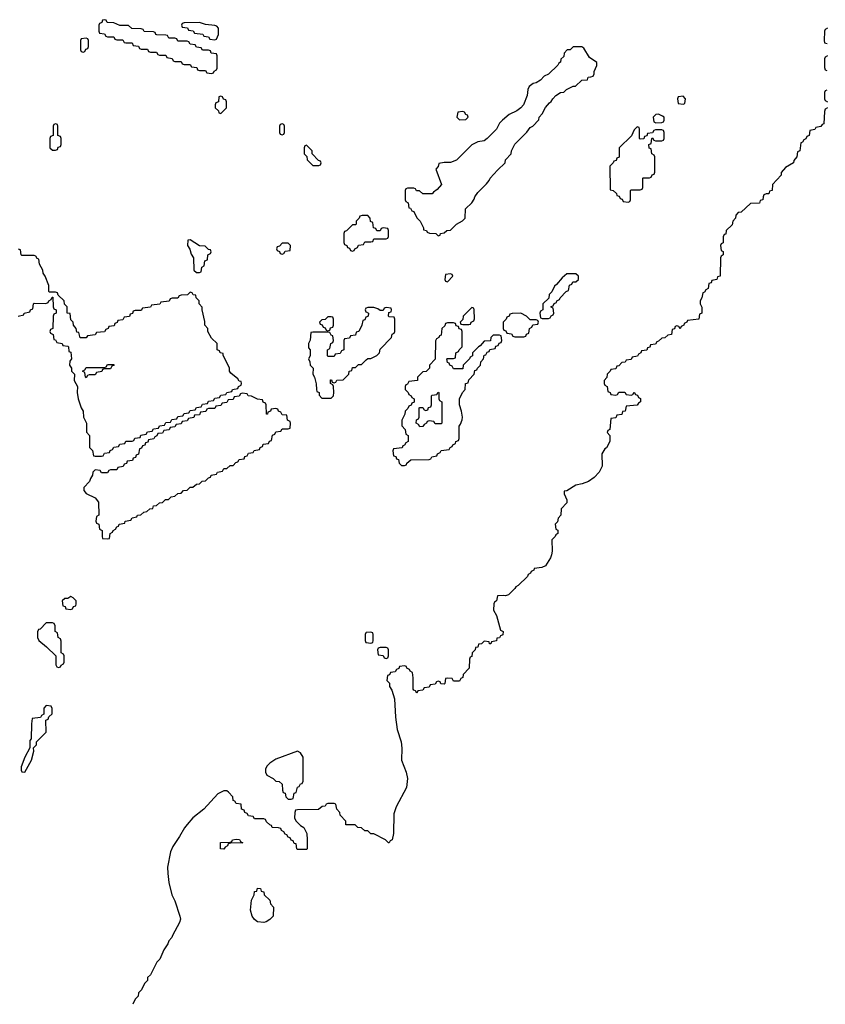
# Model space of a CAD drawing. Header units: inches. Extents: x 2228470 to 2445751, y 199914 to 300535.
# Tile 9 of 34: x 2387736 to 2392999, y 202395 to 208826. Entities that reach past the tile are written whole.
import ezdxf

# ---------------------------------------------------------------- set-up
doc = ezdxf.new("R2010")
doc.units = ezdxf.units.IN
doc.header["$MEASUREMENT"] = 0
doc.layers.add('C3280', color=7, linetype='Continuous')
doc.layers.add('C3290', color=7, linetype='Continuous')

msp = doc.modelspace()

# ---------------------------------------------------------------- linework, layer by layer
at = {"layer": 'C3280', "color": 6}
for points in [[(2388290, 208826), (2388278, 208822), (2388272.7, 208807.3), (2388258, 208802), (2388254, 208790), (2388254, 208750), (2388258, 208738), (2388290, 208734), (2388298, 208718), (2388310, 208714), (2388350, 208714), (2388358, 208698), (2388370, 208694), (2388410, 208694), (2388418, 208678), (2388430, 208674), (2388470, 208674), (2388478, 208658), (2388512.7, 208652.7), (2388518, 208638), (2388530, 208634), (2388570, 208634), (2388578, 208618), (2388590, 208614), (2388630, 208614), (2388638, 208598), (2388650, 208594), (2388690, 208594), (2388698, 208578), (2388732.7, 208572.7), (2388738, 208558), (2388750, 208554), (2388790, 208554), (2388798, 208538), (2388810, 208534), (2388850, 208534), (2388858, 208518), (2388892.7, 208512.7), (2388898, 208498), (2388910, 208494), (2388950, 208494), (2388958, 208478), (2388990, 208474), (2389002, 208478), (2389006, 208490), (2389022, 208498), (2389026, 208510), (2389026, 208590), (2389022, 208602), (2388987.3, 208607.3), (2388982, 208622), (2388970, 208626), (2388930, 208626), (2388922, 208642), (2388890, 208646), (2388882, 208662), (2388850, 208666), (2388842, 208682), (2388830, 208686), (2388770, 208686), (2388762, 208702), (2388750, 208706), (2388710, 208706), (2388702, 208722), (2388690, 208726), (2388632.7, 208727.3), (2388626, 208730), (2388622, 208742), (2388610, 208746), (2388548.4, 208748.4), (2388542, 208762), (2388530, 208766), (2388468.4, 208768.4), (2388447.3, 208787.3), (2388390, 208788), (2388350, 208806), (2388308, 208808), (2388302, 208822)], [(2388910, 208808), (2388810, 208806), (2388798, 208802), (2388794, 208790), (2388798, 208778), (2388832.7, 208772.7), (2388838, 208758), (2388870, 208754), (2388878, 208738), (2388931.6, 208731.6), (2388938, 208718), (2388970, 208714), (2388978, 208698), (2389010, 208694), (2389022, 208698), (2389035.3, 208730), (2389034, 208770), (2389023.1, 208783.1), (2389010, 208788.7), (2388950, 208795.3)], [(2388170, 208706), (2388138, 208702), (2388134, 208690), (2388134, 208630), (2388138, 208618), (2388150, 208614), (2388162, 208618), (2388167.3, 208632.7), (2388182, 208638), (2388186, 208650), (2388186, 208690), (2388182, 208702)], [(2389050, 208326), (2389038, 208322), (2389034, 208290), (2389018, 208282), (2389014, 208270), (2389014, 208250), (2389034, 208230), (2389038, 208218), (2389050, 208214), (2389086, 208250), (2389086, 208290), (2389082, 208302), (2389067.3, 208307.3), (2389062, 208322)], [(2387970, 208146), (2387958, 208142), (2387954, 208130), (2387954, 208070), (2387938, 208062), (2387934, 208050), (2387934, 207990), (2387950, 207974), (2387970, 207974), (2387982, 207978), (2387987.3, 207992.7), (2388002, 207998), (2388006, 208010), (2388006, 208050), (2388002, 208062), (2387986, 208070), (2387986, 208130), (2387982, 208142)], [(2389450, 208146), (2389438, 208142), (2389434, 208130), (2389434, 208090), (2389438, 208078), (2389450, 208074), (2389462, 208078), (2389466, 208090), (2389466, 208130), (2389462, 208142)], [(2389610, 208006), (2389598, 208002), (2389594, 207990), (2389594, 207950), (2389612, 207932), (2389614, 207910), (2389650, 207874), (2389690, 207874), (2389702, 207878), (2389706, 207890), (2389702, 207902), (2389687.3, 207907.3), (2389646, 207950), (2389646, 207970)], [(2388850, 207388), (2388834, 207386), (2388832, 207350), (2388846.8, 207326.8), (2388855.3, 207295.3), (2388871.3, 207270), (2388874, 207190), (2388890, 207174), (2388910, 207174), (2388922, 207178), (2388926, 207210), (2388942, 207218), (2388946, 207250), (2388962, 207258), (2388966, 207290), (2388982, 207298), (2388986, 207310), (2388982, 207322), (2388970, 207326), (2388947.3, 207347.3), (2388910, 207348.7)], [(2389490, 207366), (2389450, 207366), (2389432.7, 207347.3), (2389418, 207342), (2389414, 207330), (2389418, 207318), (2389432.7, 207312.7), (2389438, 207298), (2389450, 207294), (2389462, 207298), (2389470, 207314), (2389502, 207318), (2389506, 207350)], [(2389770, 206886), (2389750, 206886), (2389732.7, 206867.3), (2389710, 206866), (2389694, 206850), (2389698, 206838), (2389712.7, 206832.7), (2389718, 206818), (2389732.7, 206812.7), (2389738, 206798), (2389750, 206794), (2389762, 206798), (2389767.3, 206812.7), (2389782, 206818), (2389786, 206830), (2389786, 206870), (2389782, 206882)], [(2388170, 206486), (2388166, 206490), (2388162, 206522), (2388146, 206530), (2388162, 206538), (2388170, 206554), (2388290, 206554), (2388302, 206558), (2388310, 206574), (2388350, 206574), (2388354, 206570), (2388338, 206562), (2388330, 206546), (2388290, 206546), (2388278, 206542), (2388272.7, 206527.3), (2388238, 206522), (2388230, 206506), (2388190, 206506), (2388178, 206502)], [(2389190, 206386), (2389178, 206382), (2389170, 206366), (2389138, 206362), (2389130, 206346), (2389098, 206342), (2389090, 206326), (2389058, 206322), (2389050, 206306), (2389018, 206302), (2389010, 206286), (2388970, 206286), (2388958, 206282), (2388952.7, 206267.3), (2388918, 206262), (2388910, 206246), (2388878, 206242), (2388872.7, 206227.3), (2388838, 206222), (2388830, 206206), (2388798, 206202), (2388790, 206186), (2388758, 206182), (2388750, 206166), (2388718, 206162), (2388712.7, 206147.3), (2388678, 206142), (2388670, 206126), (2388638, 206122), (2388632.7, 206107.3), (2388618, 206102), (2388612.7, 206087.3), (2388578, 206082), (2388572.7, 206067.3), (2388558, 206062), (2388552.7, 206047.3), (2388538, 206042), (2388532.7, 206027.3), (2388518, 206022), (2388512.7, 205987.3), (2388498, 205982), (2388492.7, 205967.3), (2388478, 205962), (2388472.7, 205947.3), (2388438, 205942), (2388432.7, 205927.3), (2388418, 205922), (2388412.7, 205907.3), (2388378, 205902), (2388370, 205886), (2388330, 205886), (2388318, 205882), (2388310, 205866), (2388270, 205866), (2388262, 205882), (2388230, 205886), (2388214, 205870), (2388212, 205850), (2388198, 205830), (2388191, 205810), (2388154, 205770), (2388154, 205750), (2388171.3, 205731.3), (2388230, 205702), (2388250, 205674), (2388252, 205590), (2388238, 205582), (2388234, 205550), (2388238, 205538), (2388254, 205530), (2388258, 205498), (2388274, 205490), (2388274, 205450), (2388278, 205438), (2388310, 205434), (2388322, 205438), (2388326, 205470), (2388342, 205478), (2388346, 205490), (2388362, 205498), (2388370, 205514), (2388382, 205518), (2388386, 205530), (2388422, 205538), (2388426, 205550), (2388462, 205558), (2388470, 205572), (2388502, 205578), (2388506, 205590), (2388527.3, 205592.7), (2388546, 205610), (2388567.3, 205612.7), (2388586, 205630), (2388606, 205634), (2388609.1, 205650.9), (2388630, 205652), (2388649.1, 205670.9), (2388670, 205672), (2388689.1, 205690.9), (2388708, 205692), (2388726, 205710), (2388750, 205714), (2388770, 205732), (2388790, 205734), (2388806, 205750), (2388830, 205754), (2388850, 205772), (2388867.3, 205772.7), (2388890, 205792), (2388910, 205794), (2388928.4, 205811.6), (2388950, 205814), (2388970, 205834), (2388982, 205838), (2388986, 205850), (2389022, 205858), (2389028.4, 205871.6), (2389062, 205878), (2389070, 205894), (2389090, 205894), (2389110, 205914), (2389130, 205914), (2389147.3, 205932.7), (2389162, 205938), (2389170, 205954), (2389202, 205958), (2389207.3, 205972.7), (2389222, 205978), (2389230, 205994), (2389262, 205998), (2389267.3, 206012.7), (2389302, 206018), (2389307.3, 206032.7), (2389322, 206038), (2389327.3, 206052.7), (2389362, 206058), (2389367.3, 206072.7), (2389382, 206078), (2389387.3, 206112.7), (2389402, 206118), (2389410, 206134), (2389442, 206138), (2389450, 206154), (2389490, 206154), (2389502, 206158), (2389506, 206190), (2389502, 206202), (2389486, 206210), (2389482, 206242), (2389450, 206246), (2389442, 206262), (2389426, 206270), (2389422, 206282), (2389410, 206286), (2389378, 206282), (2389374, 206270), (2389358, 206262), (2389354, 206250), (2389348.4, 206248.4), (2389346, 206310), (2389342, 206322), (2389327.3, 206327.3), (2389322, 206342), (2389290, 206348), (2389250, 206368), (2389228.4, 206368.4), (2389222, 206382)], [(2388070, 205058), (2388050, 205046), (2388030, 205046), (2388014, 205030), (2388018, 204998), (2388032.7, 204992.7), (2388038, 204978), (2388070, 204974), (2388082, 204978), (2388087.3, 204992.7), (2388102, 204998), (2388106, 205010), (2388106, 205030), (2388086, 205050)], [(2387950, 204886), (2387910, 204886), (2387870, 204846), (2387858, 204842), (2387852.7, 204827.3), (2387852, 204790), (2387862, 204770), (2387910.7, 204730.7), (2387971.6, 204671.6), (2387972.7, 204612.7), (2387978, 204598), (2387990, 204594), (2388002, 204598), (2388006, 204610), (2388022, 204618), (2388026, 204630), (2388026, 204670), (2388022, 204682), (2388006, 204690), (2388007.3, 204767.3), (2388002, 204782), (2387988, 204790), (2387982, 204822), (2387968, 204830), (2387967.3, 204867.3), (2387962, 204882)], [(2387910, 204346), (2387894, 204330), (2387894, 204290), (2387878, 204282), (2387872.7, 204267.3), (2387818, 204262), (2387812.7, 204227.3), (2387812, 204128), (2387802, 204118), (2387802, 204070), (2387770, 204008), (2387746, 203946), (2387744.7, 203924.7), (2387750, 203914), (2387770, 203912), (2387813.2, 203990), (2387828, 204048), (2387826, 204070), (2387846, 204090), (2387846, 204110), (2387908, 204172), (2387906, 204250), (2387922, 204258), (2387927.3, 204272.7), (2387947.3, 204292.7), (2387947.3, 204327.3), (2387942, 204342)], [(2389550, 204049), (2389410, 203995.1), (2389371, 203970), (2389351, 203950), (2389341, 203930), (2389342, 203910), (2389351.3, 203891.3), (2389392, 203870), (2389410, 203852), (2389430.8, 203850.8), (2389450, 203832), (2389452.7, 203792.7), (2389458, 203778), (2389470, 203774), (2389474, 203750), (2389490, 203734), (2389510, 203734), (2389522, 203738), (2389530, 203774), (2389542, 203778), (2389550, 203814), (2389562, 203818), (2389570, 203834), (2389582, 203838), (2389587.3, 203852.7), (2389588.4, 204008.4), (2389570, 204038)], [(2389070, 203409), (2389048.7, 203410), (2389048.4, 203451.6), (2389110, 203454), (2389122, 203458), (2389126, 203470), (2389150, 203474), (2389171.6, 203471.6), (2389178, 203458), (2389194, 203450), (2389112.7, 203447.3), (2389098, 203442), (2389094, 203430), (2389078, 203422)], [(2389330, 202929), (2389290, 202934), (2389270, 202949), (2389254, 202970), (2389244, 203010), (2389250, 203074), (2389268, 203110), (2389269.1, 203130.9), (2389286, 203134), (2389290, 203154), (2389310, 203152), (2389314, 203134), (2389332, 203130), (2389334, 203110), (2389370, 203074), (2389374, 203050), (2389394, 203030), (2389391.3, 202970), (2389370, 202948.7), (2389346.4, 202933.6)]]:
    msp.add_lwpolyline(points, close=True, dxfattribs=at)
for points in [[(2390000, 207546.4), (2389972.7, 207547.3), (2389958, 207542), (2389954, 207530), (2389934, 207510), (2389934, 207490), (2389930, 207486), (2389910, 207486), (2389870, 207446), (2389858, 207442), (2389854, 207430), (2389854, 207370), (2389858, 207358), (2389874, 207350), (2389878, 207338), (2389890, 207334), (2389898, 207318), (2389910, 207314), (2389922, 207318), (2389926, 207330), (2389942, 207338), (2389950, 207354), (2389982, 207358), (2389990, 207374), (2390000, 207374)], [(2387726, 206890), (2387762, 206898), (2387766, 206910), (2387802, 206918), (2387806, 206930), (2387822, 206938), (2387826, 206970), (2387830, 206974), (2387907.3, 206972.7), (2387922, 206978), (2387926, 206990), (2387942, 206998), (2387947.3, 207012.7), (2387952.7, 207012.7), (2387954, 206950), (2387958, 206938), (2387974, 206930), (2387974, 206910), (2387958, 206902), (2387954, 206890), (2387952, 206808), (2387938, 206802), (2387934, 206790), (2387938, 206778), (2387954, 206770), (2387958, 206738), (2387970, 206734), (2387978, 206718), (2388014, 206710), (2388018, 206698), (2388050, 206694), (2388054, 206690), (2388058, 206658), (2388070, 206654), (2388074, 206610), (2388063.6, 206596.4), (2388062, 206570), (2388074, 206550), (2388074, 206530), (2388094, 206510), (2388092, 206470), (2388114, 206430), (2388112, 206390), (2388118, 206350), (2388138, 206290), (2388151.3, 206270), (2388152, 206230), (2388171.6, 206191.6), (2388172.7, 206132.7), (2388192, 206110), (2388192.7, 206032.7), (2388211.6, 206011.6), (2388218, 205978), (2388230, 205974), (2388270, 205974), (2388282, 205978), (2388290, 205994), (2388322, 205998), (2388327.3, 206012.7), (2388342, 206018), (2388350, 206034), (2388382, 206038), (2388390, 206054), (2388422, 206058), (2388430, 206074), (2388470, 206074), (2388482, 206078), (2388487.3, 206092.7), (2388522, 206098), (2388527.3, 206112.7), (2388562, 206118), (2388570, 206134), (2388602, 206138), (2388610, 206154), (2388642, 206158), (2388650, 206174), (2388682, 206178), (2388690, 206194), (2388722, 206198), (2388730, 206214), (2388762, 206218), (2388770, 206234), (2388802, 206238), (2388810, 206254), (2388842, 206258), (2388850, 206274), (2388882, 206278), (2388890, 206294), (2388922, 206298), (2388930, 206314), (2388962, 206318), (2388970, 206334), (2389002, 206338), (2389010, 206354), (2389042, 206358), (2389050, 206374), (2389082, 206378), (2389088.4, 206391.6), (2389122, 206398), (2389126, 206410), (2389162, 206418), (2389166, 206430), (2389182, 206438), (2389186, 206450), (2389182, 206462), (2389170, 206466), (2389160.4, 206480.4), (2389116.4, 206516.4), (2389106, 206530), (2389106, 206550), (2389066, 206634), (2389066, 206646), (2389046, 206650), (2389042, 206662), (2389026, 206670), (2389026, 206710), (2388990, 206746), (2388966, 206790), (2388966, 206810), (2388946, 206830), (2388946, 206854), (2388928.7, 206931.3), (2388928.7, 206948.7), (2388909.1, 206969.1), (2388908, 206990), (2388888, 207010), (2388886, 207026), (2388868.4, 207028.4), (2388862, 207042), (2388850, 207046), (2388831.6, 207028.4), (2388790, 207026), (2388778, 207022), (2388770, 207008), (2388732.7, 207007.3), (2388718, 207002), (2388711.6, 206988.4), (2388658, 206982), (2388651.6, 206968.4), (2388598, 206962), (2388591.6, 206948.4), (2388538, 206942), (2388530, 206926), (2388490, 206926), (2388478, 206922), (2388472.7, 206907.3), (2388458, 206902), (2388452.7, 206887.3), (2388418, 206882), (2388410, 206866), (2388378, 206862), (2388372.7, 206847.3), (2388358, 206842), (2388352.7, 206827.3), (2388318, 206822), (2388314, 206810), (2388298, 206802), (2388290, 206788), (2388238, 206782), (2388230, 206768), (2388178, 206762), (2388170, 206748), (2388130, 206748), (2388122, 206782), (2388110, 206786), (2388106, 206810), (2388088, 206830), (2388086, 206850), (2388070, 206866), (2388066, 206906), (2388046, 206910), (2388046, 206950), (2388028.4, 206968.4), (2388026, 206990), (2387987.3, 207027.3), (2387982, 207042), (2387970, 207046), (2387930, 207046), (2387926, 207050), (2387926, 207090), (2387902, 207150), (2387888.7, 207170), (2387888, 207190), (2387866, 207230), (2387862, 207262), (2387850, 207266), (2387842, 207282), (2387830, 207286), (2387750, 207286), (2387746, 207290), (2387742, 207322), (2387727.3, 207327.3)], [(2390000, 206942.7), (2389998, 206942), (2389994, 206930), (2389998, 206918), (2390000, 206917)], [(2390000, 206882.9), (2389998, 206882), (2389990, 206866), (2389978, 206862), (2389972, 206830), (2389952, 206790), (2389934, 206786), (2389930, 206766), (2389898, 206762), (2389890, 206746), (2389858, 206742), (2389854, 206730), (2389854, 206670), (2389838, 206662), (2389830, 206646), (2389798, 206642), (2389790, 206626), (2389750, 206626), (2389746, 206630), (2389746, 206670), (2389762, 206678), (2389768.4, 206711.6), (2389782, 206718), (2389786, 206730), (2389782, 206762), (2389770, 206766), (2389762, 206782), (2389750, 206786), (2389650, 206786), (2389638, 206782), (2389632.7, 206732.7), (2389622, 206710), (2389623.6, 206683.6), (2389634, 206670), (2389634, 206630), (2389622, 206610), (2389631.6, 206591.6), (2389634, 206570), (2389654, 206550), (2389652, 206510), (2389662, 206490), (2389672.7, 206447.3), (2389674, 206410), (2389678, 206398), (2389691.6, 206391.6), (2389692.7, 206372.7), (2389710, 206354), (2389770, 206354), (2389786, 206370), (2389788, 206390), (2389786, 206430), (2389782, 206442), (2389766, 206450), (2389767.3, 206472.7), (2389772.7, 206472.7), (2389778, 206458), (2389790, 206454), (2389802, 206458), (2389808, 206472), (2389850, 206474), (2389886, 206510), (2389888.8, 206531.1), (2389906, 206534), (2389910, 206554), (2389930, 206554), (2389950, 206574), (2389970, 206574), (2390000, 206604)], [(2390000, 204822.3), (2389998, 204822), (2389994, 204810), (2389994, 204770), (2389998, 204758), (2390000, 204757.7)], [(2390000, 203528.3), (2389990, 203528.7), (2389970, 203548), (2389946, 203550), (2389927.3, 203567.3), (2389867.3, 203567.3), (2389866, 203590), (2389829.1, 203629.1), (2389828, 203648), (2389808, 203670), (2389802, 203702), (2389790, 203706), (2389750, 203706), (2389738, 203702), (2389731.6, 203688.4), (2389712.7, 203687.3), (2389687.3, 203667.3), (2389550, 203666), (2389538, 203662), (2389532.7, 203647.3), (2389532, 203610), (2389542, 203590), (2389570, 203562), (2389592, 203550), (2389611.3, 203510), (2389614, 203470), (2389614, 203410), (2389610, 203406), (2389550, 203406), (2389546, 203410), (2389542, 203442), (2389530, 203446), (2389522, 203462), (2389510, 203466), (2389502, 203482), (2389490, 203486), (2389482, 203502), (2389470, 203506), (2389462, 203522), (2389446, 203530), (2389442, 203542), (2389427.3, 203547.3), (2389386, 203550), (2389382, 203562), (2389370, 203566), (2389347.3, 203587.3), (2389342, 203602), (2389330, 203606), (2389270, 203606), (2389262, 203622), (2389230, 203626), (2389222, 203642), (2389207.3, 203647.3), (2389202, 203662), (2389186, 203670), (2389182, 203702), (2389150, 203706), (2389142, 203722), (2389130, 203726), (2389128, 203750), (2389101.2, 203781.2), (2389090, 203789), (2389070, 203789.3), (2389030.4, 203769.6), (2388939.1, 203670), (2388867.4, 203612.6), (2388830.6, 203570), (2388812.3, 203547.7), (2388780.5, 203490), (2388735.4, 203424.6), (2388722, 203390), (2388702, 203290), (2388703.1, 203250), (2388710.4, 203190.4), (2388730.4, 203110), (2388750.3, 203070.3), (2388782.8, 202970), (2388786, 202950), (2388781, 202930), (2388734.8, 202845.2), (2388730.8, 202830), (2388711.3, 202810), (2388704.7, 202790), (2388678, 202750), (2388650.5, 202689.5), (2388631.3, 202670), (2388590, 202588), (2388572, 202570), (2388571, 202550), (2388551.3, 202530), (2388531.3, 202490), (2388512, 202470), (2388510, 202448), (2388491.2, 202428.9), (2388474.3, 202394.7)]]:
    msp.add_lwpolyline(points, dxfattribs=at)
at = {"layer": 'C3290', "color": 6}
for points in [[(2393014, 208770), (2392998, 208762), (2392994, 208750), (2392992, 208690), (2392994, 208674), (2393011.2, 208671.1)], [(2393014, 208590), (2392998, 208582), (2392994, 208570), (2392992.7, 208512.7), (2392998, 208498), (2393010, 208494)], [(2393010, 208366), (2392998, 208362), (2392994, 208350), (2392994, 208310), (2392998, 208298), (2393014, 208290)], [(2393014, 208250), (2392998, 208242), (2392992.7, 208227.3), (2392990, 208146), (2392978, 208142), (2392970, 208128), (2392938, 208122), (2392930, 208108), (2392898, 208102), (2392894, 208070), (2392878, 208062), (2392872.7, 208047.3), (2392858, 208042), (2392850, 208026), (2392838, 208022), (2392832, 207970), (2392818, 207962), (2392812, 207930), (2392792.7, 207907.3), (2392792, 207890), (2392739.6, 207860.4), (2392711.6, 207828.4), (2392711, 207810), (2392654, 207750), (2392652, 207710), (2392634, 207706), (2392630, 207688.7), (2392612, 207688), (2392598, 207682), (2392592, 207668), (2392591.3, 207650), (2392574, 207646), (2392570, 207628), (2392510, 207626), (2392450, 207568), (2392430, 207566), (2392414, 207550), (2392412, 207530), (2392394, 207510), (2392390, 207486), (2392352, 207448), (2392350, 207426), (2392338, 207422), (2392332.7, 207407.3), (2392331.6, 207368.4), (2392318, 207362), (2392314, 207350), (2392318, 207318), (2392331.6, 207311.6), (2392332, 207290), (2392318, 207282), (2392314, 207270), (2392312, 207150), (2392294, 207146), (2392290, 207128), (2392258, 207122), (2392252.7, 207107.3), (2392238, 207102), (2392234, 207070), (2392218, 207062), (2392210, 207046), (2392198, 207042), (2392192, 207010), (2392182, 206990), (2392182, 206970), (2392191.6, 206948.4), (2392192, 206910), (2392178, 206902), (2392172, 206870), (2392098, 206862), (2392094, 206850), (2392078, 206842), (2392074, 206830), (2392058, 206822), (2392050, 206806), (2392042, 206822), (2392030, 206826), (2392018, 206822), (2392012.7, 206807.3), (2391998, 206802), (2391994, 206770), (2391970, 206766), (2391950, 206748), (2391930, 206746), (2391910, 206726), (2391898, 206722), (2391890, 206706), (2391858, 206702), (2391852.7, 206687.3), (2391838, 206682), (2391832.7, 206667.3), (2391798, 206662), (2391794, 206650), (2391778, 206642), (2391771.6, 206628.4), (2391738, 206622), (2391730, 206606), (2391698, 206602), (2391691.6, 206588.4), (2391670, 206586), (2391650, 206566), (2391638, 206562), (2391630, 206546), (2391598, 206542), (2391594, 206530), (2391574, 206510), (2391571.6, 206488.4), (2391554, 206470), (2391554, 206450), (2391558, 206438), (2391574, 206430), (2391578, 206398), (2391594, 206390), (2391598, 206378), (2391630, 206374), (2391642, 206378), (2391650, 206394), (2391690, 206394), (2391698, 206378), (2391730, 206374), (2391742, 206378), (2391750, 206394), (2391758, 206378), (2391772.7, 206372.7), (2391778, 206358), (2391792.7, 206352.7), (2391792, 206330), (2391778, 206322), (2391770, 206308), (2391698, 206302), (2391692, 206270), (2391674, 206266), (2391670, 206248), (2391638, 206242), (2391630, 206226), (2391598, 206222), (2391592, 206150), (2391578, 206142), (2391574, 206130), (2391591.2, 206111.1), (2391591, 206070), (2391570.6, 206029.4), (2391558, 206022), (2391538, 205990), (2391541, 205910), (2391522, 205870), (2391490, 205835.3), (2391452, 205810), (2391410, 205794), (2391370, 205785.2), (2391310, 205748), (2391294, 205746), (2391292, 205730), (2391311.3, 205690), (2391311.3, 205670), (2391274, 205630), (2391272, 205590), (2391254, 205570), (2391250, 205546), (2391234, 205530), (2391238, 205498), (2391251.2, 205491.1), (2391251, 205470), (2391238, 205462), (2391234, 205450), (2391211.6, 205428.4), (2391214.2, 205354.2), (2391210.4, 205330), (2391203, 205310), (2391170, 205258), (2391147.3, 205247.3), (2391098, 205242), (2391094, 205230), (2391078, 205222), (2391074, 205210), (2391058, 205202), (2391054, 205190), (2390992, 205130), (2390978, 205122), (2390971.3, 205110), (2390930, 205069), (2390910, 205062), (2390894, 205066), (2390858, 205062), (2390852, 205030), (2390838, 205022), (2390834, 205010), (2390832, 204970), (2390850, 204934), (2390878, 204838), (2390894, 204830), (2390892.7, 204807.3), (2390878, 204802), (2390871.6, 204788.4), (2390854, 204786), (2390850, 204768), (2390818, 204762), (2390814, 204750), (2390806, 204750), (2390802, 204762), (2390770, 204766), (2390754, 204750), (2390734, 204746), (2390730, 204728), (2390714, 204726), (2390712, 204710), (2390692, 204690), (2390690, 204666), (2390678, 204662), (2390674, 204650), (2390671.3, 204590), (2390634, 204550), (2390631.6, 204528.4), (2390618, 204522), (2390610, 204506), (2390570, 204506), (2390562, 204522), (2390530, 204526), (2390518, 204522), (2390514, 204490), (2390510, 204486), (2390487.3, 204487.3), (2390482, 204502), (2390470, 204506), (2390458, 204502), (2390450, 204486), (2390418, 204482), (2390410, 204466), (2390378, 204462), (2390370, 204446), (2390338, 204442), (2390330, 204428), (2390322, 204442), (2390310, 204446), (2390307.3, 204452.7), (2390307.3, 204527.3), (2390302, 204562), (2390286, 204570), (2390282, 204582), (2390266, 204590), (2390262, 204602), (2390250, 204606), (2390218, 204602), (2390212.7, 204587.3), (2390198, 204582), (2390190, 204566), (2390158, 204562), (2390152.7, 204547.3), (2390138, 204542), (2390134, 204510), (2390151.6, 204491.6), (2390152, 204470), (2390166.4, 204446.4), (2390184.7, 204390), (2390190.7, 204270), (2390202.4, 204190), (2390228.4, 204110), (2390232.5, 204067.5), (2390230.4, 203990), (2390260.3, 203910), (2390270.4, 203869.6), (2390263, 203810), (2390195.6, 203684.4), (2390181.2, 203638.8), (2390177, 203510), (2390170, 203469.3), (2390157.3, 203462.7), (2390149.2, 203449.2), (2390146, 203450), (2390126, 203470), (2390050, 203508), (2390030, 203508.7), (2390010, 203528), (2390000, 203528.3)], [(2390000, 207374), (2390030, 207374), (2390042, 207378), (2390050, 207394), (2390130, 207394), (2390142, 207398), (2390146, 207410), (2390146, 207450), (2390142, 207462), (2390110, 207466), (2390098, 207462), (2390090, 207446), (2390070, 207446), (2390062, 207462), (2390047.3, 207467.3), (2390042, 207502), (2390027.3, 207507.3), (2390026, 207530), (2390010, 207546), (2390000, 207546.4)], [(2390000, 206604), (2390010, 206614), (2390030, 206614), (2390068.4, 206631.6), (2390086, 206650), (2390090, 206674), (2390166, 206750), (2390168.4, 206771.6), (2390182, 206778), (2390186, 206790), (2390186, 206870), (2390182, 206882), (2390150, 206886), (2390146, 206890), (2390147.3, 206912.7), (2390162, 206918), (2390166, 206930), (2390162, 206942), (2390130, 206946), (2390118, 206942), (2390110, 206926), (2390090, 206926), (2390076.4, 206936.4), (2390050, 206946), (2390010, 206946), (2390000, 206942.7)], [(2390000, 206917), (2390014, 206910), (2390011.6, 206888.4), (2390000, 206882.9)], [(2390000, 204757.7), (2390030, 204754), (2390042, 204758), (2390046, 204770), (2390046, 204810), (2390042, 204822), (2390030, 204826), (2390000, 204822.3)]]:
    msp.add_lwpolyline(points, dxfattribs=at)
for points in [[(2391408.7, 208648.7), (2391351.6, 208648.4), (2391332, 208630), (2391311.6, 208628.4), (2391292, 208608), (2391290, 208586), (2391271.6, 208568.4), (2391270, 208548.7), (2391258, 208542), (2391251.3, 208530), (2391191.3, 208470), (2391163.4, 208456.6), (2391138, 208430), (2391110, 208413.2), (2391090, 208409.2), (2391064.7, 208390), (2391056, 208370), (2391050.8, 208330), (2391026.8, 208270), (2391010.7, 208250), (2390984.7, 208230), (2390933.7, 208206.3), (2390890.7, 208169.3), (2390870.9, 208149.1), (2390851, 208110), (2390790, 208049.3), (2390770, 208034), (2390730, 208028.7), (2390690.7, 208009.3), (2390590, 207909), (2390550, 207893.2), (2390510, 207894), (2390474, 207886), (2390470, 207866), (2390454, 207850), (2390490.9, 207749.1), (2390463.6, 207716.4), (2390439.6, 207700.4), (2390430, 207688), (2390370, 207688), (2390347.3, 207707.3), (2390328.4, 207708.4), (2390322, 207722), (2390310, 207726), (2390270, 207726), (2390258, 207722), (2390254, 207710), (2390254, 207650), (2390258, 207638), (2390274, 207630), (2390278, 207598), (2390290, 207594), (2390298, 207578), (2390310, 207574), (2390331.2, 207531.1), (2390351.3, 207510), (2390374, 207466), (2390374, 207454), (2390394, 207450), (2390398, 207438), (2390412.7, 207432.7), (2390454, 207430), (2390470, 207414), (2390482, 207418), (2390486, 207430), (2390510, 207434), (2390526, 207450), (2390550, 207452), (2390588.7, 207490), (2390628.7, 207511.3), (2390646, 207530), (2390648.7, 207590), (2390689.3, 207630.7), (2390705.6, 207654.4), (2390709.3, 207670), (2390730, 207698), (2390786, 207754), (2390804, 207776), (2390810, 207791.3), (2390856.4, 207843.6), (2390908, 207892), (2390908.7, 207910), (2390946, 207950), (2390948, 207970), (2390970, 208012), (2391049.1, 208090.9), (2391070, 208122), (2391089, 208131), (2391128, 208172), (2391128.7, 208190), (2391149, 208211), (2391170, 208252), (2391196.4, 208283.6), (2391209, 208291), (2391218, 208310), (2391238, 208330), (2391270, 208351.3), (2391290, 208352), (2391308, 208370), (2391330, 208382), (2391352, 208392), (2391368, 208392), (2391408, 208430), (2391446, 208434), (2391450, 208451.3), (2391468, 208452), (2391482, 208458), (2391488.4, 208471.6), (2391488.4, 208488.4), (2391507.3, 208527.3), (2391507.3, 208547.3), (2391458, 208578), (2391420.4, 208640.4)], [(2392070, 208326), (2392038, 208322), (2392034, 208310), (2392038, 208278), (2392070, 208274), (2392082, 208278), (2392086, 208310)], [(2390630, 208226), (2390598, 208222), (2390592, 208190), (2390610, 208172), (2390650, 208174), (2390666, 208190), (2390662, 208202), (2390650, 208206), (2390642, 208222)], [(2391910, 208208), (2391892.7, 208207.3), (2391874, 208190), (2391878, 208158), (2391892.7, 208152.7), (2391930, 208154), (2391942, 208158), (2391946, 208170), (2391946, 208190), (2391936.4, 208196.4)], [(2391770, 208126), (2391750, 208106), (2391732.7, 208067.3), (2391652, 207990), (2391651.6, 207928.4), (2391638, 207922), (2391632.7, 207907.3), (2391618, 207902), (2391614, 207890), (2391592, 207870), (2391594, 207714), (2391614, 207710), (2391634, 207690), (2391638, 207678), (2391652.7, 207672.7), (2391658, 207658), (2391672.7, 207652.7), (2391678, 207638), (2391710, 207634), (2391722, 207638), (2391726, 207650), (2391726, 207710), (2391730, 207714), (2391790, 207714), (2391802, 207718), (2391806, 207730), (2391806, 207790), (2391810, 207794), (2391850, 207794), (2391862, 207798), (2391867.3, 207812.7), (2391882, 207818), (2391886, 207830), (2391886, 207930), (2391882, 207942), (2391866, 207950), (2391862, 207982), (2391847.3, 207987.3), (2391846, 208010), (2391862, 208018), (2391866, 208050), (2391870, 208054), (2391878, 208038), (2391890, 208034), (2391930, 208034), (2391942, 208038), (2391946, 208050), (2391946, 208090), (2391942, 208102), (2391930, 208106), (2391890, 208106), (2391878, 208102), (2391870, 208086), (2391838, 208082), (2391832.7, 208067.3), (2391818, 208062), (2391812.7, 208047.3), (2391790, 208046), (2391786, 208050), (2391786, 208110), (2391782, 208122)], [(2390550, 207166), (2390518, 207162), (2390514, 207130), (2390518, 207118), (2390530, 207114), (2390566, 207150), (2390562, 207162)], [(2391370, 207166), (2391310, 207166), (2391279.6, 207140.4), (2391243.6, 207096.4), (2391230, 207086), (2391211.6, 207048.4), (2391194, 207030), (2391192.7, 207007.3), (2391154, 206970), (2391154, 206930), (2391138, 206922), (2391134, 206910), (2391138, 206878), (2391150, 206874), (2391190, 206874), (2391202, 206878), (2391207.3, 206892.7), (2391222, 206898), (2391226, 206910), (2391222, 206942), (2391207.3, 206947.3), (2391207.3, 206952.7), (2391222, 206958), (2391227.3, 206972.7), (2391242, 206978), (2391246, 206990), (2391262, 206998), (2391266, 207010), (2391306, 207050), (2391322, 207058), (2391327.3, 207092.7), (2391342, 207098), (2391350, 207114), (2391370, 207114), (2391386, 207130), (2391386, 207150)], [(2390690, 206946), (2390634, 206890), (2390632, 206868), (2390614, 206850), (2390618, 206838), (2390630, 206834), (2390670, 206834), (2390682, 206838), (2390686, 206850), (2390702, 206858), (2390707.3, 206872.7), (2390706, 206930), (2390702, 206942)], [(2391010, 206908), (2390952.7, 206907.3), (2390938, 206902), (2390934, 206890), (2390918, 206882), (2390914, 206870), (2390894, 206850), (2390894, 206810), (2390898, 206798), (2390912.7, 206792.7), (2390918, 206778), (2390950, 206774), (2390958, 206758), (2390970, 206754), (2391030, 206754), (2391042, 206758), (2391047.3, 206772.7), (2391062, 206778), (2391066, 206810), (2391082, 206818), (2391087.3, 206832.7), (2391122, 206838), (2391126, 206850), (2391122, 206862), (2391110, 206866), (2391070, 206866), (2391046, 206890)], [(2390570, 206846), (2390530, 206846), (2390518, 206842), (2390512.7, 206827.3), (2390494, 206810), (2390490, 206766), (2390478, 206762), (2390474, 206750), (2390458, 206742), (2390452.7, 206727.3), (2390451.3, 206608.7), (2390414, 206570), (2390414, 206550), (2390391.6, 206528.4), (2390370, 206526), (2390334, 206490), (2390334, 206470), (2390278, 206462), (2390270, 206446), (2390258, 206442), (2390254, 206430), (2390254, 206410), (2390274, 206390), (2390278, 206378), (2390294, 206370), (2390298, 206358), (2390314, 206350), (2390312.7, 206327.3), (2390298, 206322), (2390292.7, 206307.3), (2390278, 206302), (2390272.7, 206287.3), (2390254, 206270), (2390251.6, 206248.4), (2390232, 206210), (2390232.7, 206172.7), (2390254, 206150), (2390258, 206118), (2390274, 206110), (2390274, 206070), (2390258, 206062), (2390250, 206046), (2390238, 206042), (2390234, 206030), (2390178, 206022), (2390174, 206010), (2390178, 205978), (2390192.7, 205972.7), (2390198, 205958), (2390210, 205954), (2390214, 205930), (2390230, 205914), (2390250, 205914), (2390262, 205918), (2390266, 205930), (2390292, 205952), (2390410, 205954), (2390422, 205958), (2390428.4, 205971.6), (2390462, 205978), (2390466, 205990), (2390482, 205998), (2390490, 206012), (2390542, 206018), (2390547.3, 206032.7), (2390562, 206038), (2390566, 206050), (2390582, 206058), (2390586, 206070), (2390602, 206078), (2390606, 206090), (2390606, 206170), (2390616.4, 206183.6), (2390627.3, 206212.7), (2390628, 206230), (2390622, 206270), (2390608.7, 206310), (2390608.7, 206350), (2390628.4, 206391.6), (2390646, 206410), (2390648, 206450), (2390666, 206454), (2390670, 206474), (2390706, 206510), (2390710, 206534), (2390722, 206538), (2390726, 206550), (2390746, 206570), (2390748.4, 206591.6), (2390766, 206610), (2390770, 206634), (2390782, 206638), (2390790, 206654), (2390802, 206658), (2390807.3, 206672.7), (2390842, 206678), (2390847.3, 206692.7), (2390862, 206698), (2390867.3, 206712.7), (2390882, 206718), (2390886, 206730), (2390882, 206762), (2390870, 206766), (2390830, 206766), (2390814, 206750), (2390812.7, 206727.3), (2390770, 206726), (2390744.7, 206695.3), (2390734, 206690), (2390694, 206650), (2390694, 206630), (2390678, 206622), (2390674, 206610), (2390634, 206570), (2390630, 206546), (2390570, 206546), (2390562, 206562), (2390546, 206570), (2390542, 206582), (2390530, 206586), (2390526, 206610), (2390530, 206614), (2390570, 206614), (2390582, 206618), (2390586, 206650), (2390602, 206658), (2390606, 206670), (2390626, 206690), (2390626, 206790), (2390622, 206802), (2390607.3, 206807.3), (2390602, 206822), (2390587.3, 206827.3), (2390582, 206842)], [(2390450, 206186), (2390442, 206202), (2390410, 206206), (2390398, 206202), (2390394, 206190), (2390378, 206182), (2390370, 206168), (2390350, 206166), (2390342, 206182), (2390326, 206190), (2390327.3, 206212.7), (2390342, 206218), (2390346, 206230), (2390346, 206290), (2390350, 206294), (2390370, 206294), (2390378, 206278), (2390390, 206274), (2390402, 206278), (2390407.3, 206292.7), (2390422, 206298), (2390426, 206310), (2390426, 206370), (2390430, 206374), (2390462, 206378), (2390470, 206394), (2390474, 206390), (2390474, 206350), (2390478, 206338), (2390494, 206330), (2390494, 206190), (2390490, 206186)], [(2390130, 204726), (2390090, 204726), (2390078, 204722), (2390074, 204710), (2390078, 204678), (2390110, 204674), (2390118, 204658), (2390130, 204654), (2390142, 204658), (2390146, 204670), (2390146, 204710), (2390142, 204722)]]:
    msp.add_lwpolyline(points, close=True, dxfattribs=at)

doc.saveas('drawing.dxf')
